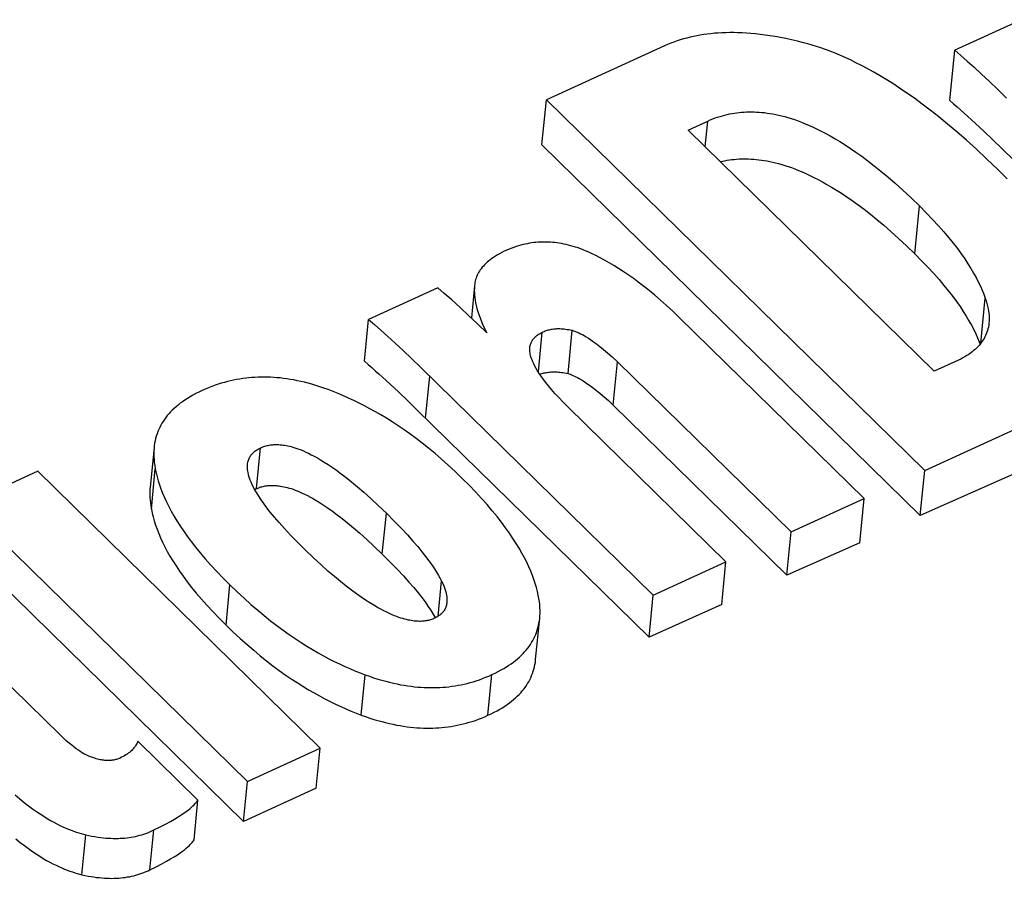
# Model space of a CAD drawing. Extents: x 0 to 594, y 0 to 420.
# Tile 109 of 136: x 483.56 to 484.79, y 166.92 to 168. Entities that reach past the tile are written whole.
import ezdxf

# ---------------------------------------------------------------- set-up
doc = ezdxf.new("R2010")
doc.units = 0
doc.header["$LTSCALE"] = 32.67
doc.layers.get('0').update_dxf_attribs({"linetype": 'CONTINUOUS'})

msp = doc.modelspace()

# ---------------------------------------------------------------- linework, layer by layer
at = {"color": 7, "linetype": 'CONTINUOUS'}
for p, q in [((484.8166, 167.995), (484.7327, 167.9566)), ((484.7266, 167.8933), (484.7327, 167.9566)), ((484.2139, 167.8376), (484.2194, 167.8942)), ((484.2194, 167.8942), (484.6948, 167.4283)), ((484.3976, 167.8563), (484.4223, 167.8676)), ((484.7586, 167.8646), (484.7691, 167.8548)), ((484.7069, 167.5531), (484.3976, 167.8563)), ((484.7691, 167.8548), (484.7804, 167.8441)), ((484.7804, 167.8441), (484.7919, 167.833)), ((484.2139, 167.8376), (484.6893, 167.3717)), ((484.7919, 167.833), (485.0841, 167.5466)), ((484.0828, 167.6582), (483.996, 167.6183)), ((484.1291, 167.6607), (484.1251, 167.6201)), ((484.1294, 167.6629), (484.1291, 167.6607)), ((483.9909, 167.5657), (483.996, 167.6183)), ((484.6186, 167.3933), (484.3864, 167.6209)), ((484.2466, 167.5503), (484.2519, 167.6046)), ((484.0611, 167.5583), (484.3536, 167.2717)), ((484.3086, 167.5651), (484.5269, 167.3512)), ((484.7372, 167.567), (484.7069, 167.5531)), ((484.023, 167.537), (484.0335, 167.5272)), ((484.0335, 167.5272), (484.0447, 167.5165)), ((484.0447, 167.5165), (484.0562, 167.5053)), ((484.4451, 167.3136), (484.2462, 167.5086)), ((484.3033, 167.5106), (484.5215, 167.2967)), ((484.0562, 167.5053), (484.3485, 167.219)), ((484.6948, 167.4283), (484.8271, 167.489)), ((483.7265, 167.4576), (483.7215, 167.4069)), ((483.5802, 167.4274), (483.4887, 167.3854)), ((483.9352, 167.0795), (483.5802, 167.4274)), ((484.8214, 167.4305), (484.6893, 167.3717)), ((484.6893, 167.3717), (484.6948, 167.4283)), ((483.8529, 167.4045), (483.8552, 167.4057)), ((483.4887, 167.3854), (483.8437, 167.0375)), ((484.5269, 167.3512), (484.6186, 167.3933)), ((484.6132, 167.3377), (484.6186, 167.3933)), ((484.5215, 167.2967), (484.5269, 167.3512)), ((483.4838, 167.3353), (483.8388, 166.9874)), ((484.6132, 167.3377), (484.5215, 167.2967)), ((484.3536, 167.2717), (484.4451, 167.3136)), ((484.4399, 167.2601), (484.4451, 167.3136)), ((484.3485, 167.219), (484.3536, 167.2717)), ((484.4399, 167.2601), (484.3485, 167.219)), ((483.6079, 167.0964), (483.4442, 167.2568)), ((483.7815, 167.0142), (483.706, 167.0883)), ((483.8437, 167.0375), (483.9352, 167.0795)), ((483.9302, 167.0292), (483.9352, 167.0795)), ((483.8388, 166.9874), (483.8437, 167.0375)), ((483.9302, 167.0292), (483.8388, 166.9874)), ((483.7766, 166.9641), (483.7815, 167.0142))]:
    msp.add_line(p, q, dxfattribs=at)
at = {"color": 9, "linetype": 'CONTINUOUS'}
for p, q in [((484.4191, 167.8352), (484.4223, 167.8676)), ((484.6823, 167.7007), (484.6882, 167.7609)), ((484.7654, 167.5885), (484.7709, 167.645)), ((484.2093, 167.5523), (484.2142, 167.6022)), ((484.3033, 167.5106), (484.3086, 167.5651)), ((484.0677, 167.4941), (484.0729, 167.5468)), ((483.8552, 167.4057), (483.8602, 167.4569)), ((483.7231, 167.3798), (483.728, 167.4304)), ((484.0132, 167.3233), (484.0183, 167.3748)), ((483.8169, 167.2341), (483.8218, 167.2846)), ((484.0834, 167.2452), (484.0877, 167.2894)), ((483.9866, 167.1211), (483.9915, 167.1717)), ((484.146, 167.1207), (484.151, 167.1719)), ((483.7213, 166.9265), (483.7262, 166.9766)), ((483.6358, 166.9204), (483.6407, 166.9706))]:
    msp.add_line(p, q, dxfattribs=at)
at = {"color": 7, "linetype": 'CONTINUOUS'}
for points in [[(484.5426, 167.9661), (484.535, 167.968), (484.5276, 167.9697), (484.5205, 167.9712), (484.5136, 167.9726), (484.5069, 167.9738), (484.5004, 167.9749), (484.4942, 167.9758), (484.4881, 167.9766), (484.4822, 167.9772), (484.4765, 167.9778), (484.4709, 167.9782), (484.4654, 167.9785), (484.4601, 167.9787), (484.4549, 167.9788), (484.4499, 167.9788), (484.4449, 167.9787), (484.44, 167.9785), (484.4353, 167.9782), (484.4306, 167.9779), (484.426, 167.9774), (484.4215, 167.9769), (484.4171, 167.9763), (484.4127, 167.9756), (484.4084, 167.9748), (484.4041, 167.9739), (484.3999, 167.973), (484.3958, 167.972), (484.3917, 167.9709), (484.3876, 167.9697), (484.3836, 167.9684), (484.3796, 167.967), (484.3756, 167.9655), (484.3716, 167.9639), (484.3677, 167.9623), (484.2194, 167.8942)], [(484.7868, 167.8066), (484.773, 167.8199), (484.7598, 167.8323), (484.7472, 167.8436), (484.7351, 167.8542), (484.7236, 167.8639), (484.7125, 167.8729), (484.7018, 167.8813), (484.6916, 167.889), (484.6818, 167.8962), (484.6724, 167.9028), (484.6633, 167.909), (484.6546, 167.9147), (484.6462, 167.92), (484.638, 167.9249), (484.6302, 167.9294), (484.6226, 167.9336), (484.6153, 167.9374), (484.6083, 167.941), (484.6014, 167.9444), (484.5948, 167.9474), (484.5883, 167.9503), (484.5821, 167.9529), (484.576, 167.9553), (484.5701, 167.9575), (484.5643, 167.9595), (484.5587, 167.9614), (484.5532, 167.9631), (484.5479, 167.9646), (484.5426, 167.9661)], [(484.7327, 167.9566), (484.7402, 167.9502), (484.7482, 167.9431), (484.7569, 167.9352), (484.7662, 167.9266), (484.7761, 167.9173), (484.7866, 167.9073), (484.7978, 167.8965)], [(484.7266, 167.8933), (484.7311, 167.8894), (484.7356, 167.8855), (484.7401, 167.8815), (484.7445, 167.8775), (484.7491, 167.8734), (484.7538, 167.8692), (484.7586, 167.8646)], [(484.4223, 167.8676), (484.4254, 167.869), (484.4285, 167.8703), (484.4316, 167.8715), (484.4346, 167.8726), (484.4376, 167.8735), (484.4407, 167.8744), (484.4437, 167.8752), (484.4467, 167.876), (484.4497, 167.8766), (484.4527, 167.8772), (484.4557, 167.8777), (484.4587, 167.8781), (484.4617, 167.8785), (484.4648, 167.8788), (484.4678, 167.879), (484.4709, 167.8791), (484.474, 167.8792), (484.4772, 167.8792), (484.4804, 167.8792), (484.4836, 167.879), (484.4868, 167.8788), (484.4901, 167.8786), (484.4935, 167.8782), (484.4969, 167.8777), (484.5004, 167.8772), (484.504, 167.8766), (484.5076, 167.8759), (484.5113, 167.8751), (484.5151, 167.8742), (484.519, 167.8732), (484.523, 167.872), (484.5271, 167.8708), (484.5313, 167.8694), (484.5357, 167.8678), (484.5402, 167.8661), (484.5448, 167.8643), (484.5496, 167.8622), (484.5545, 167.86), (484.5596, 167.8576), (484.5649, 167.855), (484.5704, 167.8521), (484.5761, 167.8489), (484.5821, 167.8455), (484.5883, 167.8418), (484.5947, 167.8377), (484.6014, 167.8333), (484.6084, 167.8285), (484.6158, 167.8233), (484.6234, 167.8176), (484.6314, 167.8114), (484.6398, 167.8047), (484.6486, 167.7974), (484.6578, 167.7894), (484.6674, 167.7807), (484.6776, 167.7712), (484.6882, 167.7609)], [(484.4381, 167.8166), (484.4406, 167.8172), (484.4435, 167.8178), (484.4465, 167.8183), (484.4494, 167.8188), (484.4524, 167.8192), (484.4554, 167.8195), (484.4583, 167.8198), (484.4613, 167.82), (484.4644, 167.8201), (484.4674, 167.8202), (484.4705, 167.8201), (484.4736, 167.8201), (484.4768, 167.8199), (484.4799, 167.8197), (484.4832, 167.8194), (484.4865, 167.8191), (484.4898, 167.8186), (484.4932, 167.8181), (484.4967, 167.8175), (484.5002, 167.8168), (484.5038, 167.816), (484.5075, 167.8151), (484.5113, 167.8142), (484.5152, 167.8131), (484.5191, 167.8119), (484.5232, 167.8105), (484.5274, 167.8091), (484.5318, 167.8075), (484.5362, 167.8057), (484.5408, 167.8038), (484.5456, 167.8017), (484.5505, 167.7994), (484.5555, 167.7969), (484.5608, 167.7942), (484.5663, 167.7913), (484.5719, 167.7881), (484.5778, 167.7847), (484.5839, 167.7809), (484.5903, 167.7768), (484.5969, 167.7724), (484.6038, 167.7676), (484.6111, 167.7624), (484.6186, 167.7567), (484.6265, 167.7506), (484.6347, 167.7439), (484.6434, 167.7366), (484.6524, 167.7288), (484.6619, 167.7202), (484.6719, 167.7109), (484.6823, 167.7007)], [(484.7983, 167.7951), (484.7868, 167.8066)], [(484.6882, 167.7609), (484.6968, 167.7523), (484.7047, 167.744), (484.712, 167.7361), (484.7187, 167.7285), (484.7249, 167.7211), (484.7306, 167.7141), (484.7359, 167.7073), (484.7407, 167.7007), (484.7451, 167.6943), (484.7492, 167.6882), (484.7529, 167.6822), (484.7563, 167.6765), (484.7594, 167.6709), (484.7622, 167.6654), (484.7648, 167.6601), (484.7671, 167.655), (484.7691, 167.6499), (484.7709, 167.645)], [(484.1698, 167.7054), (484.1665, 167.7039), (484.1635, 167.7024), (484.1606, 167.7008), (484.1579, 167.6993), (484.1554, 167.6978), (484.153, 167.6963), (484.1508, 167.6947), (484.1487, 167.6932), (484.1468, 167.6917), (484.1449, 167.6901), (484.1432, 167.6885), (484.1416, 167.687), (484.1402, 167.6854), (484.1388, 167.6838), (484.1375, 167.6821), (484.1363, 167.6805), (484.1352, 167.6789), (484.1342, 167.6772), (484.1333, 167.6755), (484.1325, 167.6738), (484.1317, 167.672), (484.1311, 167.6703), (484.1305, 167.6685), (484.1301, 167.6666), (484.1297, 167.6648), (484.1294, 167.6629)], [(484.2762, 167.7011), (484.2727, 167.7028), (484.2692, 167.7043), (484.2658, 167.7057), (484.2625, 167.7069), (484.2593, 167.7081), (484.2561, 167.7092), (484.253, 167.7101), (484.25, 167.711), (484.247, 167.7118), (484.2441, 167.7125), (484.2412, 167.7131), (484.2384, 167.7136), (484.2356, 167.7141), (484.2328, 167.7145), (484.2301, 167.7148), (484.2274, 167.7151), (484.2247, 167.7153), (484.222, 167.7155), (484.2194, 167.7155), (484.2167, 167.7156), (484.2141, 167.7155), (484.2115, 167.7154), (484.2088, 167.7153), (484.2062, 167.715), (484.2035, 167.7148), (484.2009, 167.7144), (484.1982, 167.714), (484.1955, 167.7135), (484.1928, 167.7129), (484.19, 167.7123), (484.1873, 167.7116), (484.1845, 167.7108), (484.1816, 167.7099), (484.1787, 167.7089), (484.1758, 167.7078), (484.1728, 167.7067), (484.1698, 167.7054)], [(484.3864, 167.6209), (484.3783, 167.6287), (484.3705, 167.636), (484.3629, 167.6427), (484.3556, 167.649), (484.3485, 167.6548), (484.3416, 167.6603), (484.3349, 167.6653), (484.3284, 167.6701), (484.3221, 167.6745), (484.3159, 167.6787), (484.3099, 167.6825), (484.304, 167.6862), (484.2982, 167.6896), (484.2926, 167.6927), (484.287, 167.6957), (484.2816, 167.6985), (484.2762, 167.7011)], [(484.6823, 167.7007), (484.6909, 167.6921), (484.6988, 167.6839), (484.7061, 167.676), (484.7128, 167.6684), (484.719, 167.6611), (484.7247, 167.654), (484.73, 167.6472), (484.7348, 167.6407), (484.7392, 167.6344), (484.7433, 167.6282), (484.747, 167.6223), (484.7504, 167.6166), (484.7535, 167.611), (484.7564, 167.6056), (484.7589, 167.6003), (484.7612, 167.5952), (484.7633, 167.5902), (484.7644, 167.5872)], [(484.1447, 167.6013), (484.1329, 167.6127), (484.1217, 167.6234), (484.1109, 167.6334), (484.1006, 167.6428), (484.0911, 167.6511), (484.0828, 167.6582)], [(484.1291, 167.6602), (484.1289, 167.6575), (484.1288, 167.6547), (484.1289, 167.6518), (484.129, 167.6488), (484.1293, 167.6457), (484.1298, 167.6425), (484.1304, 167.6391), (484.1311, 167.6357), (484.132, 167.632), (484.1331, 167.6282), (484.1344, 167.6243), (484.136, 167.6201), (484.1377, 167.6158), (484.1397, 167.6112), (484.1421, 167.6064), (484.1447, 167.6013)], [(484.7709, 167.645), (484.7721, 167.6415), (484.7731, 167.6382), (484.7739, 167.6349), (484.7746, 167.6318), (484.7751, 167.6289), (484.7755, 167.626), (484.7757, 167.6233), (484.7758, 167.6206), (484.7758, 167.618), (484.7757, 167.6156), (484.7756, 167.6139)], [(483.996, 167.6183), (484.0035, 167.6119), (484.0115, 167.6048), (484.0202, 167.597), (484.0295, 167.5884), (484.0394, 167.5791), (484.05, 167.5691), (484.0611, 167.5583)], [(484.2142, 167.6022), (484.2154, 167.6028), (484.2166, 167.6033), (484.2179, 167.6038), (484.2191, 167.6043), (484.2204, 167.6047), (484.2217, 167.6051), (484.223, 167.6054), (484.2244, 167.6057), (484.2258, 167.6059), (484.2272, 167.6062), (484.2286, 167.6063), (484.2301, 167.6065), (484.2316, 167.6066), (484.2331, 167.6067), (484.2347, 167.6067), (484.2363, 167.6067), (484.238, 167.6066), (484.2398, 167.6065), (484.2416, 167.6063), (484.2435, 167.6061), (484.2455, 167.6058), (484.2475, 167.6055), (484.2497, 167.6051), (484.2519, 167.6046)], [(484.2519, 167.6046), (484.2534, 167.6041), (484.255, 167.6036), (484.2567, 167.6029), (484.2584, 167.6022), (484.2603, 167.6013), (484.2624, 167.6003), (484.2646, 167.5992), (484.267, 167.5979), (484.2695, 167.5963), (484.2723, 167.5946), (484.2754, 167.5926), (484.2787, 167.5902), (484.2824, 167.5875), (484.2865, 167.5844), (484.2911, 167.5807), (484.2962, 167.5763), (484.302, 167.5712), (484.3086, 167.5651)], [(484.7756, 167.6139), (484.7755, 167.6132), (484.7752, 167.6109), (484.7748, 167.6086), (484.7743, 167.6064), (484.7737, 167.6043), (484.773, 167.6022), (484.7722, 167.6002), (484.7714, 167.5983), (484.7705, 167.5963), (484.7694, 167.5945), (484.7683, 167.5926), (484.7672, 167.5908), (484.7659, 167.5891), (484.7645, 167.5873), (484.7631, 167.5856), (484.7615, 167.584), (484.7599, 167.5823), (484.7582, 167.5807), (484.7563, 167.5791), (484.7544, 167.5775), (484.7523, 167.576), (484.7502, 167.5744), (484.7479, 167.5729), (484.7454, 167.5714), (484.7428, 167.5699), (484.7401, 167.5684), (484.7372, 167.567)], [(484.1986, 167.5828), (484.1987, 167.5831), (484.1988, 167.5843), (484.1991, 167.5855), (484.1993, 167.5866), (484.1997, 167.5876), (484.2001, 167.5887), (484.2005, 167.5897), (484.201, 167.5906), (484.2015, 167.5916), (484.2021, 167.5925), (484.2028, 167.5934), (484.2035, 167.5943), (484.2043, 167.5951), (484.2051, 167.596), (484.206, 167.5968), (484.2069, 167.5976), (484.2079, 167.5984), (484.209, 167.5992), (484.2102, 167.6), (484.2114, 167.6007), (484.2127, 167.6015), (484.2142, 167.6022)], [(484.2014, 167.5675), (484.2006, 167.5694), (484.2, 167.5713), (484.1995, 167.573), (484.1991, 167.5747), (484.1989, 167.5763), (484.1987, 167.5778), (484.1986, 167.5792), (484.1985, 167.5806), (484.1986, 167.5819), (484.1986, 167.5828)], [(484.2462, 167.5086), (484.2403, 167.5145), (484.2349, 167.5201), (484.2301, 167.5253), (484.2259, 167.5302), (484.222, 167.5347), (484.2186, 167.539), (484.2156, 167.543), (484.2129, 167.5468), (484.2105, 167.5503), (484.2084, 167.5537), (484.2066, 167.5568), (484.205, 167.5597), (484.2036, 167.5624), (484.2024, 167.565), (484.2014, 167.5675)], [(483.9909, 167.5657), (483.9955, 167.5617), (484, 167.5578), (484.0044, 167.5539), (484.0089, 167.5499), (484.0134, 167.5458), (484.0181, 167.5415), (484.023, 167.537)], [(483.9451, 167.5301), (483.9398, 167.532), (483.9347, 167.5337), (483.9297, 167.5353), (483.9248, 167.5368), (483.9201, 167.5381), (483.9154, 167.5393), (483.9108, 167.5404), (483.9063, 167.5413), (483.9019, 167.5422), (483.8976, 167.543), (483.8933, 167.5436), (483.8891, 167.5442), (483.8849, 167.5447), (483.8808, 167.5451), (483.8768, 167.5454), (483.8728, 167.5456), (483.8688, 167.5457), (483.8649, 167.5458), (483.8609, 167.5458), (483.8571, 167.5457), (483.8532, 167.5455), (483.8493, 167.5452), (483.8455, 167.5449), (483.8417, 167.5445), (483.8379, 167.544), (483.834, 167.5434), (483.8302, 167.5427), (483.8264, 167.542), (483.8225, 167.5412), (483.8186, 167.5402), (483.8148, 167.5392), (483.8109, 167.5381), (483.8069, 167.5368), (483.803, 167.5355), (483.799, 167.534), (483.7949, 167.5325), (483.7908, 167.5308), (483.7867, 167.5289)], [(484.2112, 167.5492), (484.2113, 167.5493), (484.2126, 167.5498), (484.2139, 167.5502), (484.2151, 167.5506), (484.2164, 167.551), (484.2178, 167.5513), (484.2191, 167.5516), (484.2205, 167.5518), (484.2219, 167.552), (484.2233, 167.5522), (484.2248, 167.5523), (484.2263, 167.5524), (484.2278, 167.5525), (484.2294, 167.5525), (484.2311, 167.5524), (484.2328, 167.5524), (484.2345, 167.5522), (484.2363, 167.5521), (484.2382, 167.5518), (484.2402, 167.5515), (484.2422, 167.5512), (484.2444, 167.5508), (484.2466, 167.5503)], [(484.2466, 167.5503), (484.248, 167.5498), (484.2495, 167.5493), (484.2511, 167.5487), (484.2528, 167.5479), (484.2546, 167.5471), (484.2565, 167.5462), (484.2586, 167.5452), (484.2608, 167.544), (484.2631, 167.5426), (484.2657, 167.541), (484.2685, 167.5392), (484.2715, 167.5371), (484.2749, 167.5348), (484.2785, 167.532), (484.2825, 167.5289), (484.287, 167.5252), (484.2919, 167.521), (484.2973, 167.5162), (484.3033, 167.5106)], [(483.7867, 167.5289), (483.7826, 167.527), (483.7788, 167.525), (483.7751, 167.5231), (483.7716, 167.5211), (483.7683, 167.5191), (483.7652, 167.517), (483.7622, 167.5149), (483.7593, 167.5129), (483.7566, 167.5107), (483.754, 167.5086), (483.7516, 167.5064), (483.7493, 167.5042), (483.7471, 167.502), (483.745, 167.4997), (483.743, 167.4974), (483.7412, 167.495), (483.7394, 167.4927), (483.7378, 167.4902), (483.7362, 167.4878), (483.7348, 167.4852), (483.7335, 167.4826), (483.7323, 167.48), (483.7311, 167.4773), (483.7301, 167.4745), (483.7292, 167.4717), (483.7284, 167.4688), (483.7277, 167.4658), (483.7271, 167.4628), (483.7267, 167.4596), (483.7265, 167.4576)], [(484.1135, 167.4185), (484.1047, 167.427), (484.0961, 167.435), (484.0877, 167.4425), (484.0795, 167.4496), (484.0714, 167.4563), (484.0634, 167.4626), (484.0557, 167.4686), (484.048, 167.4743), (484.0405, 167.4796), (484.0331, 167.4847), (484.0258, 167.4894), (484.0186, 167.494), (484.0115, 167.4982), (484.0046, 167.5023), (483.9977, 167.5061), (483.9909, 167.5097), (483.9841, 167.5132), (483.9775, 167.5164), (483.9709, 167.5195), (483.9644, 167.5224), (483.9579, 167.5251), (483.9515, 167.5277), (483.9451, 167.5301)], [(483.7265, 167.4576), (483.7264, 167.4564), (483.7262, 167.453), (483.7261, 167.4496), (483.7262, 167.446), (483.7264, 167.4423), (483.7267, 167.4385), (483.7273, 167.4345), (483.728, 167.4304)], [(483.8438, 167.436), (483.844, 167.4374), (483.8442, 167.4388), (483.8445, 167.44), (483.8449, 167.4413), (483.8453, 167.4424), (483.8458, 167.4435), (483.8463, 167.4446), (483.8468, 167.4456), (483.8475, 167.4466), (483.8481, 167.4476), (483.8488, 167.4485), (483.8496, 167.4494), (483.8504, 167.4502), (483.8512, 167.451), (483.8522, 167.4519), (483.8531, 167.4526), (483.8541, 167.4534), (483.8552, 167.4541), (483.8564, 167.4548), (483.8576, 167.4555), (483.8589, 167.4562), (483.8602, 167.4569)], [(483.8602, 167.4569), (483.8616, 167.4575), (483.8629, 167.458), (483.8643, 167.4585), (483.8656, 167.4589), (483.867, 167.4593), (483.8684, 167.4597), (483.8698, 167.46), (483.8712, 167.4602), (483.8726, 167.4605), (483.874, 167.4607), (483.8755, 167.4608), (483.877, 167.4609), (483.8785, 167.461), (483.8801, 167.461), (483.8817, 167.461), (483.8833, 167.4609), (483.885, 167.4608), (483.8868, 167.4606), (483.8886, 167.4604), (483.8904, 167.4601), (483.8924, 167.4598), (483.8944, 167.4594), (483.8965, 167.4589), (483.8987, 167.4584), (483.9009, 167.4577), (483.9033, 167.457), (483.9058, 167.4562), (483.9085, 167.4552), (483.9112, 167.4542), (483.9142, 167.453), (483.9172, 167.4516), (483.9205, 167.4501), (483.924, 167.4483), (483.9276, 167.4464), (483.9316, 167.4442), (483.9357, 167.4418), (483.9402, 167.4391), (483.945, 167.436), (483.9501, 167.4326), (483.9555, 167.4287), (483.9614, 167.4244), (483.9678, 167.4196), (483.9746, 167.4141), (483.982, 167.408), (483.99, 167.4011), (483.9986, 167.3933), (484.008, 167.3846), (484.0183, 167.3748)], [(483.9168, 167.3282), (483.9067, 167.3382), (483.8979, 167.3473), (483.8902, 167.3555), (483.8835, 167.363), (483.8776, 167.3698), (483.8725, 167.376), (483.868, 167.3817), (483.8642, 167.3869), (483.8608, 167.3917), (483.8579, 167.3961), (483.8554, 167.4002), (483.8532, 167.4039), (483.8514, 167.4074), (483.8498, 167.4106), (483.8484, 167.4136), (483.8473, 167.4163), (483.8464, 167.4189), (483.8456, 167.4213), (483.845, 167.4236), (483.8445, 167.4257), (483.8441, 167.4277), (483.8439, 167.4295), (483.8437, 167.4313), (483.8437, 167.433), (483.8437, 167.4345), (483.8438, 167.436)], [(483.728, 167.4304), (483.729, 167.4256), (483.7303, 167.4206), (483.7317, 167.4156), (483.7333, 167.4105), (483.7351, 167.4053), (483.7372, 167.3999), (483.7395, 167.3945), (483.7421, 167.3889), (483.7449, 167.3832), (483.7479, 167.3774), (483.7513, 167.3715), (483.7549, 167.3653), (483.7589, 167.3591), (483.7633, 167.3526), (483.7679, 167.346), (483.773, 167.3391), (483.7785, 167.3321), (483.7844, 167.3248), (483.7908, 167.3173), (483.7977, 167.3095), (483.8052, 167.3015), (483.8132, 167.2932), (483.8218, 167.2846)], [(483.7215, 167.4069), (483.7213, 167.405), (483.7212, 167.4018), (483.7211, 167.3984), (483.7212, 167.3949), (483.7214, 167.3913), (483.7218, 167.3876), (483.7224, 167.3838), (483.7231, 167.3798)], [(483.8552, 167.4057), (483.8566, 167.4063), (483.8579, 167.4068), (483.8593, 167.4073), (483.8606, 167.4077), (483.862, 167.4081), (483.8634, 167.4084), (483.8648, 167.4087), (483.8662, 167.409), (483.8676, 167.4092), (483.8691, 167.4094), (483.8706, 167.4095), (483.8721, 167.4096), (483.8736, 167.4097), (483.8752, 167.4097), (483.8768, 167.4097), (483.8784, 167.4096), (483.8801, 167.4095), (483.8819, 167.4093), (483.8837, 167.4091), (483.8855, 167.4088), (483.8875, 167.4084), (483.8895, 167.408), (483.8916, 167.4075), (483.8938, 167.407), (483.8961, 167.4063), (483.8985, 167.4056), (483.901, 167.4048), (483.9036, 167.4038), (483.9064, 167.4027), (483.9093, 167.4015), (483.9124, 167.4001), (483.9156, 167.3986), (483.9191, 167.3969), (483.9228, 167.3949), (483.9267, 167.3928), (483.9308, 167.3903), (483.9353, 167.3876), (483.94, 167.3845), (483.9451, 167.3811), (483.9506, 167.3772), (483.9565, 167.3729), (483.9628, 167.3681), (483.9696, 167.3626), (483.977, 167.3565), (483.985, 167.3496), (483.9936, 167.3418), (484.003, 167.3331), (484.0132, 167.3233)], [(484.2092, 167.2717), (484.2081, 167.2765), (484.2068, 167.2813), (484.2054, 167.2863), (484.2037, 167.2914), (484.2018, 167.2966), (484.1997, 167.3019), (484.1973, 167.3074), (484.1947, 167.313), (484.1918, 167.3187), (484.1887, 167.3246), (484.1853, 167.3306), (484.1815, 167.3368), (484.1774, 167.3431), (484.173, 167.3497), (484.1682, 167.3564), (484.163, 167.3633), (484.1574, 167.3705), (484.1514, 167.3779), (484.1449, 167.3855), (484.1379, 167.3933), (484.1303, 167.4014), (484.1222, 167.4098), (484.1135, 167.4185)], [(483.7231, 167.3798), (483.7241, 167.3749), (483.7253, 167.37), (483.7267, 167.365), (483.7284, 167.3598), (483.7302, 167.3546), (483.7323, 167.3493), (483.7346, 167.3439), (483.7371, 167.3383), (483.7399, 167.3326), (483.743, 167.3268), (483.7464, 167.3208), (483.75, 167.3147), (483.754, 167.3085), (483.7584, 167.302), (483.7631, 167.2954), (483.7681, 167.2885), (483.7736, 167.2815), (483.7795, 167.2742), (483.7859, 167.2667), (483.7928, 167.259), (483.8002, 167.251), (483.8082, 167.2427), (483.8169, 167.2341)], [(484.0183, 167.3748), (484.0282, 167.3649), (484.037, 167.3558), (484.0447, 167.3475), (484.0516, 167.3398), (484.0577, 167.3328), (484.063, 167.3263), (484.0677, 167.3203), (484.0719, 167.3148), (484.0755, 167.3097), (484.0787, 167.305), (484.0814, 167.3006), (484.0838, 167.2966), (484.0859, 167.2928), (484.0877, 167.2894)], [(484.0114, 167.254), (484.007, 167.2564), (484.0024, 167.2591), (483.9975, 167.2621), (483.9923, 167.2654), (483.9868, 167.2692), (483.9809, 167.2733), (483.9746, 167.2779), (483.9679, 167.283), (483.9608, 167.2887), (483.9531, 167.295), (483.9449, 167.302), (483.9362, 167.3098), (483.9268, 167.3185), (483.9168, 167.3282)], [(484.0132, 167.3233), (484.0232, 167.3134), (484.032, 167.3043), (484.0398, 167.2959), (484.0467, 167.2882), (484.0527, 167.2812), (484.0581, 167.2747), (484.0628, 167.2687), (484.0669, 167.2632), (484.0705, 167.2581), (484.0737, 167.2535), (484.0764, 167.2491), (484.0788, 167.2451), (484.0799, 167.2432)], [(483.8218, 167.2846), (483.8308, 167.2759), (483.8396, 167.2678), (483.8482, 167.2601), (483.8566, 167.2529), (483.8648, 167.246), (483.8729, 167.2396), (483.8808, 167.2335), (483.8886, 167.2277), (483.8962, 167.2223), (483.9037, 167.2172), (483.9111, 167.2124), (483.9183, 167.2078), (483.9255, 167.2035), (483.9325, 167.1994), (483.9394, 167.1956), (483.9462, 167.1919), (483.9529, 167.1885), (483.9595, 167.1853), (483.9661, 167.1822), (483.9725, 167.1794), (483.9789, 167.1767), (483.9853, 167.1741), (483.9915, 167.1717)], [(484.0877, 167.2894), (484.0891, 167.2863), (484.0904, 167.2834), (484.0914, 167.2808), (484.0923, 167.2783), (484.0929, 167.2759), (484.0935, 167.2738), (484.0939, 167.2717), (484.0942, 167.2698), (484.0944, 167.268), (484.0945, 167.2663), (484.0945, 167.2647), (484.0944, 167.2632), (484.0943, 167.2626)], [(484.211, 167.2429), (484.2113, 167.2458), (484.2114, 167.2491), (484.2114, 167.2526), (484.2113, 167.2561), (484.211, 167.2598), (484.2106, 167.2636), (484.21, 167.2676), (484.2092, 167.2717)], [(484.0943, 167.2626), (484.0942, 167.2618), (484.094, 167.2605), (484.0938, 167.2592), (484.0934, 167.258), (484.093, 167.2568), (484.0926, 167.2557), (484.0921, 167.2546), (484.0916, 167.2536), (484.091, 167.2526), (484.0904, 167.2517), (484.0897, 167.2508), (484.0889, 167.2499), (484.0882, 167.2491), (484.0874, 167.2483), (484.0865, 167.2475), (484.0856, 167.2467), (484.0846, 167.246), (484.0835, 167.2453), (484.0825, 167.2446), (484.0813, 167.2439), (484.0801, 167.2433), (484.0788, 167.2427)], [(484.0788, 167.2427), (484.0775, 167.2421), (484.0763, 167.2416), (484.075, 167.2412), (484.0737, 167.2407), (484.0725, 167.2404), (484.0712, 167.24), (484.0698, 167.2398), (484.0685, 167.2395), (484.0671, 167.2393), (484.0658, 167.2391), (484.0643, 167.239), (484.0629, 167.2389), (484.0614, 167.2388), (484.0599, 167.2388), (484.0583, 167.2389), (484.0567, 167.2389), (484.0551, 167.239), (484.0533, 167.2392), (484.0516, 167.2394), (484.0497, 167.2397), (484.0478, 167.2401), (484.0458, 167.2405), (484.0436, 167.241), (484.0414, 167.2415), (484.0391, 167.2422), (484.0367, 167.2429), (484.0341, 167.2438), (484.0314, 167.2448), (484.0286, 167.2459), (484.0255, 167.2472), (484.0223, 167.2486), (484.0189, 167.2502), (484.0153, 167.252), (484.0114, 167.254)], [(483.8169, 167.2341), (483.8258, 167.2254), (483.8346, 167.2173), (483.8432, 167.2096), (483.8516, 167.2024), (483.8599, 167.1955), (483.8679, 167.1891), (483.8758, 167.183), (483.8836, 167.1772), (483.8912, 167.1718), (483.8987, 167.1667), (483.9061, 167.1618), (483.9133, 167.1573), (483.9205, 167.1529), (483.9275, 167.1489), (483.9344, 167.145), (483.9412, 167.1414), (483.9479, 167.1379), (483.9545, 167.1347), (483.9611, 167.1316), (483.9676, 167.1288), (483.974, 167.126), (483.9803, 167.1235), (483.9866, 167.1211)], [(484.146, 167.1207), (484.15, 167.1226), (484.1538, 167.1245), (484.1574, 167.1264), (484.1608, 167.1283), (484.1641, 167.1303), (484.1672, 167.1323), (484.1702, 167.1343), (484.173, 167.1363), (484.1756, 167.1384), (484.1782, 167.1404), (484.1806, 167.1425), (484.1829, 167.1447), (484.1851, 167.1468), (484.1871, 167.149), (484.1891, 167.1513), (484.1909, 167.1535), (484.1926, 167.1558), (484.1943, 167.1582), (484.1958, 167.1606), (484.1972, 167.163), (484.1986, 167.1655), (484.1998, 167.168), (484.2009, 167.1706), (484.202, 167.1733), (484.2029, 167.176), (484.2037, 167.1788), (484.2045, 167.1817), (484.2051, 167.1846), (484.2056, 167.1877), (484.2059, 167.1908), (484.211, 167.2429)], [(484.151, 167.1719), (484.155, 167.1738), (484.1588, 167.1757), (484.1624, 167.1777), (484.1658, 167.1796), (484.1691, 167.1816), (484.1722, 167.1836), (484.1752, 167.1856), (484.178, 167.1877), (484.1807, 167.1897), (484.1832, 167.1918), (484.1856, 167.194), (484.1879, 167.1961), (484.1901, 167.1983), (484.1921, 167.2005), (484.1941, 167.2028), (484.1959, 167.205), (484.1977, 167.2074), (484.1993, 167.2097), (484.2008, 167.2121), (484.2023, 167.2146), (484.2036, 167.2171), (484.2048, 167.2197), (484.206, 167.2223), (484.207, 167.225), (484.2079, 167.2277), (484.2088, 167.2305), (484.2095, 167.2334), (484.2101, 167.2364), (484.2106, 167.2394), (484.211, 167.2425)], [(483.9915, 167.1717), (483.997, 167.1698), (484.0023, 167.168), (484.0075, 167.1663), (484.0126, 167.1648), (484.0175, 167.1635), (484.0223, 167.1622), (484.0271, 167.1611), (484.0317, 167.1601), (484.0362, 167.1592), (484.0407, 167.1584), (484.045, 167.1577), (484.0493, 167.1572), (484.0535, 167.1567), (484.0577, 167.1563), (484.0618, 167.1559), (484.0659, 167.1557), (484.0699, 167.1556), (484.0738, 167.1555), (484.0778, 167.1555), (484.0817, 167.1556), (484.0855, 167.1558), (484.0894, 167.156), (484.0932, 167.1563), (484.097, 167.1567), (484.1008, 167.1572), (484.1046, 167.1578), (484.1084, 167.1584), (484.1122, 167.1592), (484.116, 167.16), (484.1198, 167.1609), (484.1236, 167.1619), (484.1275, 167.163), (484.1313, 167.1642), (484.1352, 167.1655), (484.1391, 167.1669), (484.143, 167.1685), (484.147, 167.1701), (484.151, 167.1719)], [(483.9866, 167.1211), (483.992, 167.1191), (483.9974, 167.1173), (484.0025, 167.1156), (484.0076, 167.1141), (484.0125, 167.1128), (484.0174, 167.1115), (484.0221, 167.1104), (484.0267, 167.1094), (484.0312, 167.1085), (484.0357, 167.1077), (484.04, 167.107), (484.0443, 167.1064), (484.0485, 167.1059), (484.0527, 167.1055), (484.0568, 167.1051), (484.0609, 167.1049), (484.0649, 167.1047), (484.0689, 167.1046), (484.0728, 167.1046), (484.0767, 167.1047), (484.0806, 167.1049), (484.0844, 167.1051), (484.0882, 167.1054), (484.092, 167.1058), (484.0959, 167.1063), (484.0996, 167.1068), (484.1034, 167.1075), (484.1072, 167.1082), (484.111, 167.109), (484.1148, 167.1099), (484.1186, 167.1109), (484.1225, 167.112), (484.1263, 167.1131), (484.1302, 167.1144), (484.1341, 167.1158), (484.138, 167.1173), (484.142, 167.119), (484.146, 167.1207)], [(483.6519, 167.0668), (483.6507, 167.0671), (483.6494, 167.0675), (483.6481, 167.0679), (483.6467, 167.0684), (483.6452, 167.069), (483.6436, 167.0697), (483.6418, 167.0705), (483.64, 167.0715), (483.6381, 167.0725), (483.636, 167.0737), (483.6337, 167.0751), (483.6313, 167.0767), (483.6287, 167.0785), (483.6259, 167.0806), (483.6229, 167.083), (483.6196, 167.0857), (483.616, 167.0888), (483.6121, 167.0923), (483.6079, 167.0964)], [(483.706, 167.0883), (483.7055, 167.087), (483.705, 167.0857), (483.7043, 167.0845), (483.7036, 167.0832), (483.7029, 167.082), (483.702, 167.0808), (483.7011, 167.0797), (483.7001, 167.0785), (483.6991, 167.0774), (483.6979, 167.0762), (483.6967, 167.0751), (483.6954, 167.074), (483.694, 167.073), (483.6925, 167.0719), (483.6909, 167.0709), (483.6892, 167.0699), (483.6875, 167.0689), (483.6856, 167.0679), (483.6837, 167.067)], [(483.6837, 167.067), (483.6825, 167.0665), (483.6814, 167.0661), (483.6803, 167.0657), (483.6792, 167.0653), (483.6781, 167.065), (483.677, 167.0647), (483.6758, 167.0645), (483.6747, 167.0643), (483.6735, 167.0642), (483.6723, 167.064), (483.6711, 167.0639), (483.6699, 167.0639), (483.6686, 167.0639), (483.6674, 167.0639), (483.666, 167.064), (483.6647, 167.0641), (483.6633, 167.0642), (483.6618, 167.0644), (483.6603, 167.0646), (483.6588, 167.0649), (483.6572, 167.0653), (483.6555, 167.0657), (483.6537, 167.0662), (483.6519, 167.0668)], [(483.552, 167.0206), (483.5578, 167.0157), (483.5633, 167.0112), (483.5686, 167.0071), (483.5737, 167.0033), (483.5786, 166.9999), (483.5833, 166.9967), (483.5878, 166.9938), (483.5922, 166.9911), (483.5964, 166.9886), (483.6004, 166.9864), (483.6044, 166.9843), (483.6081, 166.9824), (483.6118, 166.9806), (483.6154, 166.979), (483.6189, 166.9776), (483.6222, 166.9763), (483.6255, 166.9751), (483.6287, 166.974), (483.6318, 166.973), (483.6348, 166.9721), (483.6378, 166.9713), (483.6407, 166.9706)], [(483.7262, 166.9766), (483.7341, 166.9805), (483.7409, 166.984), (483.7469, 166.9873), (483.752, 166.9902), (483.7566, 166.993), (483.7605, 166.9955), (483.7639, 166.9978), (483.7669, 166.9999), (483.7695, 167.0019), (483.7717, 167.0037), (483.7736, 167.0054), (483.7753, 167.0069), (483.7768, 167.0084), (483.778, 167.0097), (483.7791, 167.0109), (483.78, 167.0121), (483.7808, 167.0132), (483.7815, 167.0142)], [(483.6407, 166.9706), (483.6446, 166.9697), (483.6484, 166.9689), (483.6521, 166.9683), (483.6557, 166.9677), (483.6591, 166.9672), (483.6625, 166.9668), (483.6658, 166.9665), (483.669, 166.9663), (483.6721, 166.9661), (483.6752, 166.966), (483.6782, 166.966), (483.6811, 166.966), (483.684, 166.9661), (483.6869, 166.9663), (483.6897, 166.9665), (483.6924, 166.9668), (483.6952, 166.9672), (483.6978, 166.9676), (483.7005, 166.9681), (483.7031, 166.9686), (483.7058, 166.9692), (483.7084, 166.9699), (483.7109, 166.9706), (483.7135, 166.9714), (483.7161, 166.9723), (483.7186, 166.9732), (483.7212, 166.9743), (483.7237, 166.9754), (483.7262, 166.9766)], [(483.5528, 166.9655), (483.5583, 166.961), (483.5636, 166.9569), (483.5687, 166.9532), (483.5736, 166.9497), (483.5783, 166.9465), (483.5828, 166.9436), (483.5872, 166.9409), (483.5914, 166.9384), (483.5955, 166.9362), (483.5994, 166.9341), (483.6032, 166.9322), (483.6069, 166.9305), (483.6104, 166.9289), (483.6139, 166.9274), (483.6173, 166.9261), (483.6206, 166.9249), (483.6238, 166.9238), (483.6269, 166.9228), (483.6299, 166.9219), (483.6329, 166.9211), (483.6358, 166.9204)], [(483.7213, 166.9265), (483.7292, 166.9304), (483.7361, 166.9339), (483.742, 166.9372), (483.7472, 166.9402), (483.7518, 166.9429), (483.7557, 166.9455), (483.7591, 166.9478), (483.7621, 166.9499), (483.7646, 166.9518), (483.7669, 166.9536), (483.7688, 166.9553), (483.7705, 166.9568), (483.7719, 166.9583), (483.7732, 166.9596), (483.7742, 166.9609), (483.7752, 166.962), (483.7759, 166.9631), (483.7766, 166.9641)], [(483.6358, 166.9204), (483.6397, 166.9195), (483.6435, 166.9187), (483.6472, 166.9181), (483.6507, 166.9175), (483.6542, 166.917), (483.6576, 166.9167), (483.6609, 166.9163), (483.6641, 166.9161), (483.6672, 166.916), (483.6703, 166.9159), (483.6733, 166.9158), (483.6762, 166.9159), (483.6791, 166.916), (483.682, 166.9162), (483.6848, 166.9164), (483.6875, 166.9167), (483.6903, 166.917), (483.6929, 166.9175), (483.6956, 166.9179), (483.6982, 166.9185), (483.7009, 166.9191), (483.7035, 166.9198), (483.706, 166.9205), (483.7086, 166.9213), (483.7112, 166.9222), (483.7137, 166.9231), (483.7163, 166.9242), (483.7188, 166.9253), (483.7213, 166.9265)]]:
    msp.add_lwpolyline(points, dxfattribs=at)

doc.saveas('drawing.dxf')
